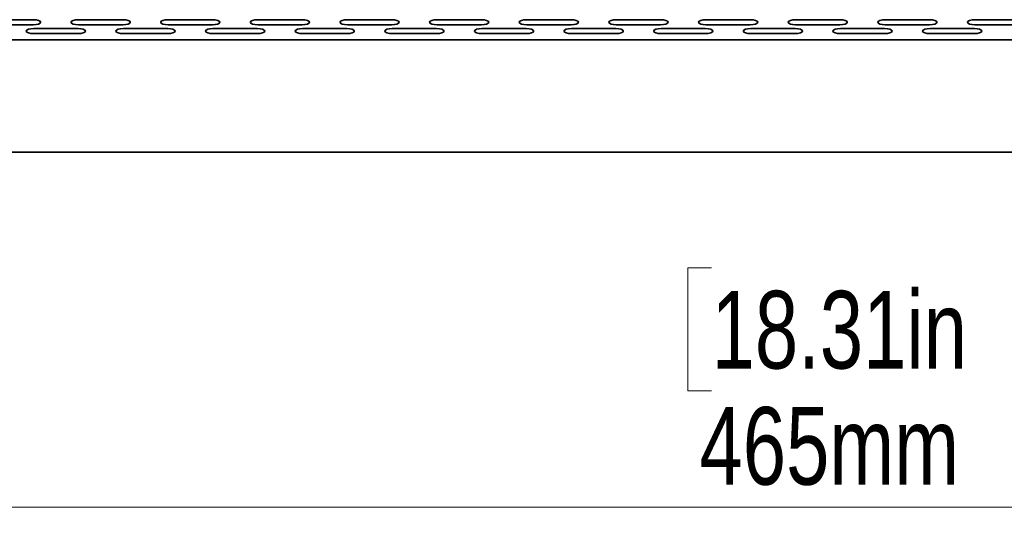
# Model space of a CAD drawing. Header units: millimetres. Extents: x -92 to 809, y -124 to 538.
# Tile 8 of 38: x 263 to 307, y 266 to 289. Entities that reach past the tile are written whole.
import ezdxf

# ---------------------------------------------------------------- set-up
doc = ezdxf.new("R2010")
doc.units = ezdxf.units.MM
doc.styles.add('SLDTEXTSTYLE0', font='TXT', dxfattribs={"width": 0.75})
doc.dimstyles.new('SLDDIMSTYLE0', dxfattribs={"dimtxt": 3.5, "dimasz": 3.302, "dimexe": 0, "dimexo": 0.0625, "dimgap": 0.875, "dimtad": 1, "dimlfac": 3, "dimrnd": 1e-09, "dimzin": 12, "dimdsep": 46, "dimtxsty": 'SLDTEXTSTYLE0', "dimsah": 1, "dimcen": 0.09, "dimadec": 0, "dimazin": 3, "dimtfac": 1, "dimtofl": 0, "dimtmove": 0, "dimatfit": 3, "dimfxl": 0, "dimfrac": 2, "dimtolj": 1, "dimtzin": 12, "dimarcsym": 0})

# ---------------------------------------------------------------- blocks, each defined once
blk = doc.blocks.new('_D')
at = {"color": 7, "linetype": 'Continuous', "lineweight": 0}
for p, q in [((223.414, 283.204), (223.414, 266.286)), ((378.414, 283.204), (378.414, 266.286)), ((293.998, 278.079), (292.932, 278.079)), ((292.932, 278.079), (292.932, 272.523)), ((309.413, 278.079), (310.479, 278.079)), ((310.479, 278.079), (310.479, 272.523)), ((292.932, 272.523), (293.998, 272.523)), ((310.479, 272.523), (309.413, 272.523)), ((223.414, 267.286), (378.414, 267.286))]:
    blk.add_line(p, q, dxfattribs=at)
at = {"color": 7, "linetype": 'Continuous', "lineweight": 18}
for points in [[(223.414, 267.286), (226.716, 266.778), (226.716, 267.794)], [(378.414, 267.286), (375.112, 267.794), (375.112, 266.778)]]:
    blk.add_solid(points, dxfattribs=at)
at = {"color": 7, "linetype": 'Continuous', "lineweight": 18, "char_height": 3.5, "attachment_point": 1, "style": 'SLDTEXTSTYLE0'}
for s, insert in [('18.31in', (293.998, 277.035)), ('465mm', (293.452, 271.798))]:
    blk.add_mtext(s, dxfattribs=dict(at, insert=insert))

msp = doc.modelspace()

# ---------------------------------------------------------------- linework, layer by layer
at = {"color": 7, "linetype": 'Continuous', "lineweight": 35}
for p, q in [((261.4122, 289.2615), (263.4122, 289.2615)), ((261.4122, 289.0335), (263.4122, 289.0335)), ((265.4537, 289.2615), (267.4537, 289.2615)), ((265.4537, 289.0335), (267.4537, 289.0335)), ((269.4952, 289.2615), (271.4952, 289.2615)), ((269.4952, 289.0335), (271.4952, 289.0335)), ((273.5366, 289.2615), (275.5366, 289.2615)), ((273.5366, 289.0335), (275.5366, 289.0335)), ((277.5781, 289.2615), (279.5781, 289.2615)), ((277.5781, 289.0335), (279.5781, 289.0335)), ((281.6195, 289.2615), (283.6195, 289.2615)), ((281.6195, 289.0335), (283.6195, 289.0335)), ((285.661, 289.2615), (287.661, 289.2615)), ((285.661, 289.0335), (287.661, 289.0335)), ((289.7024, 289.2615), (291.7024, 289.2615)), ((289.7024, 289.0335), (291.7024, 289.0335)), ((293.7439, 289.2615), (295.7439, 289.2615)), ((293.7439, 289.0335), (295.7439, 289.0335)), ((297.7853, 289.2615), (299.7853, 289.2615)), ((297.7853, 289.0335), (299.7853, 289.0335)), ((301.8268, 289.2615), (303.8268, 289.2615)), ((301.8268, 289.0335), (303.8268, 289.0335)), ((305.8682, 289.2615), (307.8682, 289.2615)), ((305.8682, 289.0335), (307.8682, 289.0335)), ((263.433, 288.8625), (265.433, 288.8625)), ((263.433, 288.6345), (265.433, 288.6345)), ((267.4744, 288.8625), (269.4744, 288.8625)), ((267.4744, 288.6345), (269.4744, 288.6345)), ((271.5159, 288.8625), (273.5159, 288.8625)), ((271.5159, 288.6345), (273.5159, 288.6345)), ((275.5573, 288.8625), (277.5573, 288.8625)), ((275.5573, 288.6345), (277.5573, 288.6345)), ((279.5988, 288.8625), (281.5988, 288.8625)), ((279.5988, 288.6345), (281.5988, 288.6345)), ((283.6402, 288.8625), (285.6402, 288.8625)), ((283.6402, 288.6345), (285.6402, 288.6345)), ((287.6817, 288.8625), (289.6817, 288.8625)), ((287.6817, 288.6345), (289.6817, 288.6345)), ((291.7231, 288.8625), (293.7231, 288.8625)), ((291.7231, 288.6345), (293.7231, 288.6345)), ((295.7646, 288.8625), (297.7646, 288.8625)), ((295.7646, 288.6345), (297.7646, 288.6345)), ((299.806, 288.8625), (301.806, 288.8625)), ((299.806, 288.6345), (301.806, 288.6345)), ((303.8475, 288.8625), (305.8475, 288.8625)), ((303.8475, 288.6345), (305.8475, 288.6345)), ((228.2473, 288.3538), (373.5806, 288.3538)), ((373.5806, 283.2872), (228.2473, 283.2872))]:
    msp.add_line(p, q, dxfattribs=at)
at = {"color": 7, "linetype": 'Continuous', "lineweight": 35, "flags": 128}
for points in [[(263.4122, 289.0335), (263.5398, 289.0422), (263.648, 289.0669), (263.7202, 289.1039), (263.7456, 289.1475), (263.7202, 289.1912), (263.648, 289.2281), (263.5398, 289.2529), (263.4122, 289.2615)], [(265.4537, 289.2615), (265.3261, 289.2529), (265.218, 289.2281), (265.1457, 289.1912), (265.1204, 289.1475), (265.1457, 289.1039), (265.218, 289.0669), (265.3261, 289.0422), (265.4537, 289.0335)], [(267.4537, 289.0335), (267.5813, 289.0422), (267.6894, 289.0669), (267.7617, 289.1039), (267.787, 289.1475), (267.7617, 289.1912), (267.6894, 289.2281), (267.5813, 289.2529), (267.4537, 289.2615)], [(269.4952, 289.2615), (269.3676, 289.2529), (269.2595, 289.2281), (269.1872, 289.1912), (269.1618, 289.1475), (269.1872, 289.1039), (269.2595, 289.0669), (269.3676, 289.0422), (269.4952, 289.0335)], [(271.4952, 289.0335), (271.6227, 289.0422), (271.7309, 289.0669), (271.8031, 289.1039), (271.8285, 289.1475), (271.8031, 289.1912), (271.7309, 289.2281), (271.6227, 289.2529), (271.4952, 289.2615)], [(273.5366, 289.2615), (273.409, 289.2529), (273.3009, 289.2281), (273.2286, 289.1912), (273.2033, 289.1475), (273.2286, 289.1039), (273.3009, 289.0669), (273.409, 289.0422), (273.5366, 289.0335)], [(275.5366, 289.0335), (275.6642, 289.0422), (275.7723, 289.0669), (275.8446, 289.1039), (275.8699, 289.1475), (275.8446, 289.1912), (275.7723, 289.2281), (275.6642, 289.2529), (275.5366, 289.2615)], [(277.5781, 289.2615), (277.4505, 289.2529), (277.3424, 289.2281), (277.2701, 289.1912), (277.2447, 289.1475), (277.2701, 289.1039), (277.3424, 289.0669), (277.4505, 289.0422), (277.5781, 289.0335)], [(279.5781, 289.0335), (279.7056, 289.0422), (279.8138, 289.0669), (279.886, 289.1039), (279.9114, 289.1475), (279.886, 289.1912), (279.8138, 289.2281), (279.7056, 289.2529), (279.5781, 289.2615)], [(281.6195, 289.2615), (281.4919, 289.2529), (281.3838, 289.2281), (281.3115, 289.1912), (281.2862, 289.1475), (281.3115, 289.1039), (281.3838, 289.0669), (281.4919, 289.0422), (281.6195, 289.0335)], [(283.6195, 289.0335), (283.7471, 289.0422), (283.8552, 289.0669), (283.9275, 289.1039), (283.9528, 289.1475), (283.9275, 289.1912), (283.8552, 289.2281), (283.7471, 289.2529), (283.6195, 289.2615)], [(285.661, 289.2615), (285.5334, 289.2529), (285.4253, 289.2281), (285.353, 289.1912), (285.3276, 289.1475), (285.353, 289.1039), (285.4253, 289.0669), (285.5334, 289.0422), (285.661, 289.0335)], [(287.661, 289.0335), (287.7885, 289.0422), (287.8967, 289.0669), (287.9689, 289.1039), (287.9943, 289.1475), (287.9689, 289.1912), (287.8967, 289.2281), (287.7885, 289.2529), (287.661, 289.2615)], [(289.7024, 289.2615), (289.5749, 289.2529), (289.4667, 289.2281), (289.3945, 289.1912), (289.3691, 289.1475), (289.3945, 289.1039), (289.4667, 289.0669), (289.5749, 289.0422), (289.7024, 289.0335)], [(291.7024, 289.0335), (291.83, 289.0422), (291.9381, 289.0669), (292.0104, 289.1039), (292.0357, 289.1475), (292.0104, 289.1912), (291.9381, 289.2281), (291.83, 289.2529), (291.7024, 289.2615)], [(293.7439, 289.2615), (293.6163, 289.2529), (293.5082, 289.2281), (293.4359, 289.1912), (293.4105, 289.1475), (293.4359, 289.1039), (293.5082, 289.0669), (293.6163, 289.0422), (293.7439, 289.0335)], [(295.7439, 289.0335), (295.8714, 289.0422), (295.9796, 289.0669), (296.0518, 289.1039), (296.0772, 289.1475), (296.0518, 289.1912), (295.9796, 289.2281), (295.8714, 289.2529), (295.7439, 289.2615)], [(297.7853, 289.2615), (297.6578, 289.2529), (297.5496, 289.2281), (297.4774, 289.1912), (297.452, 289.1475), (297.4774, 289.1039), (297.5496, 289.0669), (297.6578, 289.0422), (297.7853, 289.0335)], [(299.7853, 289.0335), (299.9129, 289.0422), (300.021, 289.0669), (300.0933, 289.1039), (300.1186, 289.1475), (300.0933, 289.1912), (300.021, 289.2281), (299.9129, 289.2529), (299.7853, 289.2615)], [(301.8268, 289.2615), (301.6992, 289.2529), (301.5911, 289.2281), (301.5188, 289.1912), (301.4934, 289.1475), (301.5188, 289.1039), (301.5911, 289.0669), (301.6992, 289.0422), (301.8268, 289.0335)], [(303.8268, 289.0335), (303.9543, 289.0422), (304.0625, 289.0669), (304.1347, 289.1039), (304.1601, 289.1475), (304.1347, 289.1912), (304.0625, 289.2281), (303.9543, 289.2529), (303.8268, 289.2615)], [(305.8682, 289.2615), (305.7407, 289.2529), (305.6325, 289.2281), (305.5603, 289.1912), (305.5349, 289.1475), (305.5603, 289.1039), (305.6325, 289.0669), (305.7407, 289.0422), (305.8682, 289.0335)], [(263.433, 288.8625), (263.3054, 288.8538), (263.1973, 288.8291), (263.125, 288.7921), (263.0996, 288.7485), (263.125, 288.7049), (263.1973, 288.6679), (263.3054, 288.6432), (263.433, 288.6345)], [(265.433, 288.6345), (265.5605, 288.6432), (265.6687, 288.6679), (265.7409, 288.7049), (265.7663, 288.7485), (265.7409, 288.7921), (265.6687, 288.8291), (265.5605, 288.8538), (265.433, 288.8625)], [(267.4744, 288.8625), (267.3469, 288.8538), (267.2387, 288.8291), (267.1665, 288.7921), (267.1411, 288.7485), (267.1665, 288.7049), (267.2387, 288.6679), (267.3469, 288.6432), (267.4744, 288.6345)], [(269.4744, 288.6345), (269.602, 288.6432), (269.7101, 288.6679), (269.7824, 288.7049), (269.8078, 288.7485), (269.7824, 288.7921), (269.7101, 288.8291), (269.602, 288.8538), (269.4744, 288.8625)], [(271.5159, 288.8625), (271.3883, 288.8538), (271.2802, 288.8291), (271.2079, 288.7921), (271.1825, 288.7485), (271.2079, 288.7049), (271.2802, 288.6679), (271.3883, 288.6432), (271.5159, 288.6345)], [(273.5159, 288.6345), (273.6434, 288.6432), (273.7516, 288.6679), (273.8238, 288.7049), (273.8492, 288.7485), (273.8238, 288.7921), (273.7516, 288.8291), (273.6434, 288.8538), (273.5159, 288.8625)], [(275.5573, 288.8625), (275.4298, 288.8538), (275.3216, 288.8291), (275.2494, 288.7921), (275.224, 288.7485), (275.2494, 288.7049), (275.3216, 288.6679), (275.4298, 288.6432), (275.5573, 288.6345)], [(277.5573, 288.6345), (277.6849, 288.6432), (277.793, 288.6679), (277.8653, 288.7049), (277.8907, 288.7485), (277.8653, 288.7921), (277.793, 288.8291), (277.6849, 288.8538), (277.5573, 288.8625)], [(279.5988, 288.8625), (279.4712, 288.8538), (279.3631, 288.8291), (279.2908, 288.7921), (279.2654, 288.7485), (279.2908, 288.7049), (279.3631, 288.6679), (279.4712, 288.6432), (279.5988, 288.6345)], [(281.5988, 288.6345), (281.7263, 288.6432), (281.8345, 288.6679), (281.9067, 288.7049), (281.9321, 288.7485), (281.9067, 288.7921), (281.8345, 288.8291), (281.7263, 288.8538), (281.5988, 288.8625)], [(283.6402, 288.8625), (283.5127, 288.8538), (283.4045, 288.8291), (283.3323, 288.7921), (283.3069, 288.7485), (283.3323, 288.7049), (283.4045, 288.6679), (283.5127, 288.6432), (283.6402, 288.6345)], [(285.6402, 288.6345), (285.7678, 288.6432), (285.8759, 288.6679), (285.9482, 288.7049), (285.9736, 288.7485), (285.9482, 288.7921), (285.8759, 288.8291), (285.7678, 288.8538), (285.6402, 288.8625)], [(287.6817, 288.8625), (287.5541, 288.8538), (287.446, 288.8291), (287.3737, 288.7921), (287.3484, 288.7485), (287.3737, 288.7049), (287.446, 288.6679), (287.5541, 288.6432), (287.6817, 288.6345)], [(289.6817, 288.6345), (289.8092, 288.6432), (289.9174, 288.6679), (289.9896, 288.7049), (290.015, 288.7485), (289.9896, 288.7921), (289.9174, 288.8291), (289.8092, 288.8538), (289.6817, 288.8625)], [(291.7231, 288.8625), (291.5956, 288.8538), (291.4874, 288.8291), (291.4152, 288.7921), (291.3898, 288.7485), (291.4152, 288.7049), (291.4874, 288.6679), (291.5956, 288.6432), (291.7231, 288.6345)], [(293.7231, 288.6345), (293.8507, 288.6432), (293.9588, 288.6679), (294.0311, 288.7049), (294.0565, 288.7485), (294.0311, 288.7921), (293.9588, 288.8291), (293.8507, 288.8538), (293.7231, 288.8625)], [(295.7646, 288.8625), (295.637, 288.8538), (295.5289, 288.8291), (295.4566, 288.7921), (295.4313, 288.7485), (295.4566, 288.7049), (295.5289, 288.6679), (295.637, 288.6432), (295.7646, 288.6345)], [(297.7646, 288.6345), (297.8922, 288.6432), (298.0003, 288.6679), (298.0725, 288.7049), (298.0979, 288.7485), (298.0725, 288.7921), (298.0003, 288.8291), (297.8922, 288.8538), (297.7646, 288.8625)], [(299.806, 288.8625), (299.6785, 288.8538), (299.5703, 288.8291), (299.4981, 288.7921), (299.4727, 288.7485), (299.4981, 288.7049), (299.5703, 288.6679), (299.6785, 288.6432), (299.806, 288.6345)], [(301.806, 288.6345), (301.9336, 288.6432), (302.0417, 288.6679), (302.114, 288.7049), (302.1394, 288.7485), (302.114, 288.7921), (302.0417, 288.8291), (301.9336, 288.8538), (301.806, 288.8625)], [(303.8475, 288.8625), (303.7199, 288.8538), (303.6118, 288.8291), (303.5395, 288.7921), (303.5142, 288.7485), (303.5395, 288.7049), (303.6118, 288.6679), (303.7199, 288.6432), (303.8475, 288.6345)], [(305.8475, 288.6345), (305.9751, 288.6432), (306.0832, 288.6679), (306.1555, 288.7049), (306.1808, 288.7485), (306.1555, 288.7921), (306.0832, 288.8291), (305.9751, 288.8538), (305.8475, 288.8625)]]:
    msp.add_lwpolyline(points, dxfattribs=at)

# ---------------------------------------------------------------- dimensions: what is measured, and where the dimension line sits
at = {"color": 7, "linetype": 'Continuous', "lineweight": 18}
dim = msp.add_linear_dim(base=(378.414, 267.2863), p1=(223.414, 284.2038), p2=(378.414, 284.2038), angle=0, dimstyle='SLDDIMSTYLE0', dxfattribs=at)
dim.commit()
dim.dimension.update_dxf_attribs({"geometry": '_D', "text_midpoint": (301.7057, 267.2863), "dimtype": 160})

doc.saveas('drawing.dxf')
